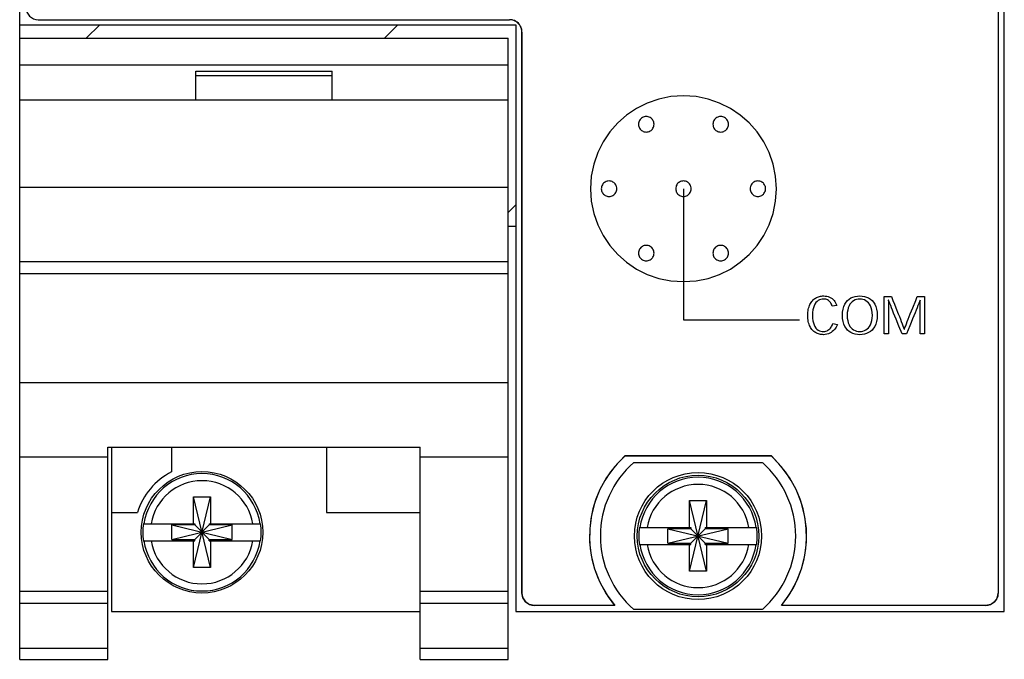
# Model space of a CAD drawing. Header units: inches. Extents: x 0.2 to 16.8, y 0.1 to 10.8.
# Tile 27 of 59: x 9.3 to 10.9, y 2.9 to 3.9. Entities that reach past the tile are written whole.
import ezdxf

# ---------------------------------------------------------------- set-up
doc = ezdxf.new("R2010")
doc.units = ezdxf.units.IN
doc.header["$LTSCALE"] = 0.935
doc.header["$MEASUREMENT"] = 0
doc.layers.get('0').update_dxf_attribs({"linetype": 'CONTINUOUS'})
doc.layers.add('COSMETIC', color=7, linetype='CONTINUOUS')

msp = doc.modelspace()

# ---------------------------------------------------------------- linework, layer by layer
at = {"color": 7, "linetype": 'CONTINUOUS'}
for p, q in [((9.2961, 2.8828), (9.2961, 8.0248)), ((10.8841, 2.9598), (10.8841, 8.0248)), ((10.8741, 7.9949), (10.8741, 2.9899)), ((10.8741, 7.9948), (10.8741, 2.9898)), ((9.2961, 3.9068), (10.0961, 3.9068)), ((9.3261, 3.9148), (10.0861, 3.9148)), ((10.0888, 3.9147), (10.0861, 3.9149)), ((10.0914, 3.9142), (10.0888, 3.9147)), ((10.0939, 3.9133), (10.0914, 3.9142)), ((10.0962, 3.9122), (10.0939, 3.9133)), ((10.0961, 3.9068), (10.0961, 2.9598)), ((10.0983, 3.9107), (10.0962, 3.9122)), ((10.1003, 3.909), (10.0983, 3.9107)), ((10.102, 3.9071), (10.1003, 3.909)), ((10.1034, 3.905), (10.102, 3.9071)), ((10.1046, 3.9027), (10.1034, 3.905)), ((10.1054, 3.9002), (10.1046, 3.9027)), ((10.1059, 3.8976), (10.1054, 3.9002)), ((10.1061, 3.8949), (10.1059, 3.8976)), ((10.1061, 2.9899), (10.1061, 3.8949)), ((10.1061, 3.8948), (10.1061, 2.9898)), ((9.2961, 3.8848), (10.0841, 3.8848)), ((10.0841, 2.8828), (10.0841, 3.8848)), ((9.2961, 3.8418), (10.0841, 3.8418)), ((9.5801, 3.7848), (9.5801, 3.8318)), ((9.5801, 3.8318), (9.8001, 3.8318)), ((9.8001, 3.7848), (9.8001, 3.8318)), ((9.5801, 3.8248), (9.8001, 3.8248)), ((10.0841, 3.7848), (9.2961, 3.7848)), ((10.3082, 3.7804), (10.2909, 3.7717)), ((10.3268, 3.7868), (10.3082, 3.7804)), ((10.3463, 3.7908), (10.3268, 3.7868)), ((10.3666, 3.7921), (10.3463, 3.7908)), ((10.387, 3.7908), (10.3666, 3.7921)), ((10.4065, 3.7868), (10.387, 3.7908)), ((10.425, 3.7804), (10.4065, 3.7868)), ((10.4423, 3.7717), (10.425, 3.7804)), ((10.2909, 3.7717), (10.275, 3.7609)), ((10.4583, 3.7609), (10.4423, 3.7717)), ((10.2606, 3.7482), (10.2479, 3.7338)), ((10.275, 3.7609), (10.2606, 3.7482)), ((10.2942, 3.7478), (10.2941, 3.7461)), ((10.2946, 3.7494), (10.2942, 3.7478)), ((10.2951, 3.7509), (10.2946, 3.7494)), ((10.2958, 3.7524), (10.2951, 3.7509)), ((10.2967, 3.7537), (10.2958, 3.7524)), ((10.2978, 3.7549), (10.2967, 3.7537)), ((10.299, 3.756), (10.2978, 3.7549)), ((10.3003, 3.7569), (10.299, 3.756)), ((10.3018, 3.7576), (10.3003, 3.7569)), ((10.3033, 3.7581), (10.3018, 3.7576)), ((10.3049, 3.7585), (10.3033, 3.7581)), ((10.3066, 3.7586), (10.3049, 3.7585)), ((10.3083, 3.7585), (10.3066, 3.7586)), ((10.3099, 3.7581), (10.3083, 3.7585)), ((10.3115, 3.7576), (10.3099, 3.7581)), ((10.3129, 3.7569), (10.3115, 3.7576)), ((10.3143, 3.756), (10.3129, 3.7569)), ((10.3155, 3.7549), (10.3143, 3.756)), ((10.3165, 3.7537), (10.3155, 3.7549)), ((10.3174, 3.7524), (10.3165, 3.7537)), ((10.3181, 3.7509), (10.3174, 3.7524)), ((10.3187, 3.7494), (10.3181, 3.7509)), ((10.319, 3.7478), (10.3187, 3.7494)), ((10.3191, 3.7461), (10.319, 3.7478)), ((10.4143, 3.7478), (10.4141, 3.7461)), ((10.4146, 3.7494), (10.4143, 3.7478)), ((10.4151, 3.7509), (10.4146, 3.7494)), ((10.4158, 3.7524), (10.4151, 3.7509)), ((10.4167, 3.7537), (10.4158, 3.7524)), ((10.4178, 3.7549), (10.4167, 3.7537)), ((10.419, 3.756), (10.4178, 3.7549)), ((10.4203, 3.7569), (10.419, 3.756)), ((10.4218, 3.7576), (10.4203, 3.7569)), ((10.4233, 3.7581), (10.4218, 3.7576)), ((10.4249, 3.7585), (10.4233, 3.7581)), ((10.4266, 3.7586), (10.4249, 3.7585)), ((10.4283, 3.7585), (10.4266, 3.7586)), ((10.43, 3.7581), (10.4283, 3.7585)), ((10.4315, 3.7576), (10.43, 3.7581)), ((10.4329, 3.7569), (10.4315, 3.7576)), ((10.4343, 3.756), (10.4329, 3.7569)), ((10.4355, 3.7549), (10.4343, 3.756)), ((10.4365, 3.7537), (10.4355, 3.7549)), ((10.4374, 3.7524), (10.4365, 3.7537)), ((10.4381, 3.7509), (10.4374, 3.7524)), ((10.4387, 3.7494), (10.4381, 3.7509)), ((10.439, 3.7478), (10.4387, 3.7494)), ((10.4391, 3.7461), (10.439, 3.7478)), ((10.4727, 3.7482), (10.4583, 3.7609)), ((10.4854, 3.7338), (10.4727, 3.7482)), ((10.2479, 3.7338), (10.2371, 3.7179)), ((10.2941, 3.7461), (10.2942, 3.7444)), ((10.2942, 3.7444), (10.2946, 3.7427)), ((10.2946, 3.7427), (10.2951, 3.7412)), ((10.2951, 3.7412), (10.2958, 3.7398)), ((10.2958, 3.7398), (10.2967, 3.7384)), ((10.2967, 3.7384), (10.2978, 3.7372)), ((10.2978, 3.7372), (10.299, 3.7362)), ((10.299, 3.7362), (10.3003, 3.7353)), ((10.3003, 3.7353), (10.3018, 3.7346)), ((10.3018, 3.7346), (10.3033, 3.734)), ((10.3033, 3.734), (10.3049, 3.7337)), ((10.3049, 3.7337), (10.3066, 3.7336)), ((10.3066, 3.7336), (10.3083, 3.7337)), ((10.3083, 3.7337), (10.3099, 3.734)), ((10.3099, 3.734), (10.3115, 3.7346)), ((10.3115, 3.7346), (10.3129, 3.7353)), ((10.3129, 3.7353), (10.3143, 3.7362)), ((10.3143, 3.7362), (10.3155, 3.7372)), ((10.3155, 3.7372), (10.3165, 3.7384)), ((10.3165, 3.7384), (10.3174, 3.7398)), ((10.3174, 3.7398), (10.3181, 3.7412)), ((10.3181, 3.7412), (10.3187, 3.7427)), ((10.3187, 3.7427), (10.319, 3.7444)), ((10.319, 3.7444), (10.3191, 3.7461)), ((10.4141, 3.7461), (10.4143, 3.7444)), ((10.4143, 3.7444), (10.4146, 3.7427)), ((10.4146, 3.7427), (10.4151, 3.7412)), ((10.4151, 3.7412), (10.4158, 3.7398)), ((10.4158, 3.7398), (10.4167, 3.7384)), ((10.4167, 3.7384), (10.4178, 3.7372)), ((10.4178, 3.7372), (10.419, 3.7362)), ((10.419, 3.7362), (10.4203, 3.7353)), ((10.4203, 3.7353), (10.4218, 3.7346)), ((10.4218, 3.7346), (10.4233, 3.734)), ((10.4233, 3.734), (10.4249, 3.7337)), ((10.4249, 3.7337), (10.4266, 3.7336)), ((10.4266, 3.7336), (10.4283, 3.7337)), ((10.4283, 3.7337), (10.43, 3.734)), ((10.43, 3.734), (10.4315, 3.7346)), ((10.4315, 3.7346), (10.4329, 3.7353)), ((10.4329, 3.7353), (10.4343, 3.7362)), ((10.4343, 3.7362), (10.4355, 3.7372)), ((10.4355, 3.7372), (10.4365, 3.7384)), ((10.4365, 3.7384), (10.4374, 3.7398)), ((10.4374, 3.7398), (10.4381, 3.7412)), ((10.4381, 3.7412), (10.4387, 3.7427)), ((10.4387, 3.7427), (10.439, 3.7444)), ((10.439, 3.7444), (10.4391, 3.7461)), ((10.4962, 3.7179), (10.4854, 3.7338)), ((10.2371, 3.7179), (10.2284, 3.7005)), ((10.5048, 3.7005), (10.4962, 3.7179)), ((10.2284, 3.7005), (10.222, 3.682)), ((10.5113, 3.682), (10.5048, 3.7005)), ((10.222, 3.682), (10.218, 3.6625)), ((10.5153, 3.6625), (10.5113, 3.682)), ((10.218, 3.6625), (10.2166, 3.6422)), ((10.2403, 3.6529), (10.239, 3.652)), ((10.2418, 3.6537), (10.2403, 3.6529)), ((10.2433, 3.6542), (10.2418, 3.6537)), ((10.2449, 3.6545), (10.2433, 3.6542)), ((10.2466, 3.6547), (10.2449, 3.6545)), ((10.2483, 3.6545), (10.2466, 3.6547)), ((10.2499, 3.6542), (10.2483, 3.6545)), ((10.2515, 3.6537), (10.2499, 3.6542)), ((10.2529, 3.6529), (10.2515, 3.6537)), ((10.2543, 3.652), (10.2529, 3.6529)), ((10.3603, 3.6529), (10.359, 3.652)), ((10.3618, 3.6537), (10.3603, 3.6529)), ((10.3633, 3.6542), (10.3618, 3.6537)), ((10.3649, 3.6545), (10.3633, 3.6542)), ((10.3666, 3.6547), (10.3649, 3.6545)), ((10.3683, 3.6545), (10.3666, 3.6547)), ((10.3699, 3.6542), (10.3683, 3.6545)), ((10.3715, 3.6537), (10.3699, 3.6542)), ((10.3729, 3.6529), (10.3715, 3.6537)), ((10.3743, 3.652), (10.3729, 3.6529)), ((10.4803, 3.6529), (10.479, 3.652)), ((10.4818, 3.6537), (10.4803, 3.6529)), ((10.4833, 3.6542), (10.4818, 3.6537)), ((10.4849, 3.6545), (10.4833, 3.6542)), ((10.4866, 3.6547), (10.4849, 3.6545)), ((10.4883, 3.6545), (10.4866, 3.6547)), ((10.49, 3.6542), (10.4883, 3.6545)), ((10.4915, 3.6537), (10.49, 3.6542)), ((10.4929, 3.6529), (10.4915, 3.6537)), ((10.4943, 3.652), (10.4929, 3.6529)), ((10.5166, 3.6422), (10.5153, 3.6625)), ((9.2961, 3.6448), (10.0841, 3.6448)), ((10.2166, 3.6422), (10.218, 3.6218)), ((10.2342, 3.6438), (10.2341, 3.6422)), ((10.2341, 3.6422), (10.2342, 3.6405)), ((10.2346, 3.6455), (10.2342, 3.6438)), ((10.2342, 3.6405), (10.2346, 3.6388)), ((10.2351, 3.647), (10.2346, 3.6455)), ((10.2346, 3.6388), (10.2351, 3.6373)), ((10.2358, 3.6485), (10.2351, 3.647)), ((10.2351, 3.6373), (10.2358, 3.6358)), ((10.2367, 3.6498), (10.2358, 3.6485)), ((10.2378, 3.651), (10.2367, 3.6498)), ((10.239, 3.652), (10.2378, 3.651)), ((10.2555, 3.651), (10.2543, 3.652)), ((10.2565, 3.6498), (10.2555, 3.651)), ((10.2574, 3.6485), (10.2565, 3.6498)), ((10.2581, 3.647), (10.2574, 3.6485)), ((10.2574, 3.6358), (10.2581, 3.6373)), ((10.2587, 3.6455), (10.2581, 3.647)), ((10.2581, 3.6373), (10.2587, 3.6388)), ((10.259, 3.6438), (10.2587, 3.6455)), ((10.2587, 3.6388), (10.259, 3.6405)), ((10.2591, 3.6422), (10.259, 3.6438)), ((10.259, 3.6405), (10.2591, 3.6422)), ((10.3542, 3.6438), (10.3541, 3.6422)), ((10.3541, 3.6422), (10.3542, 3.6405)), ((10.3546, 3.6455), (10.3542, 3.6438)), ((10.3542, 3.6405), (10.3546, 3.6388)), ((10.3551, 3.647), (10.3546, 3.6455)), ((10.3546, 3.6388), (10.3551, 3.6373)), ((10.3558, 3.6485), (10.3551, 3.647)), ((10.3551, 3.6373), (10.3558, 3.6358)), ((10.3567, 3.6498), (10.3558, 3.6485)), ((10.3578, 3.651), (10.3567, 3.6498)), ((10.359, 3.652), (10.3578, 3.651)), ((10.3666, 3.6422), (10.3666, 3.4308)), ((10.3755, 3.651), (10.3743, 3.652)), ((10.3765, 3.6498), (10.3755, 3.651)), ((10.3774, 3.6485), (10.3765, 3.6498)), ((10.3781, 3.647), (10.3774, 3.6485)), ((10.3774, 3.6358), (10.3781, 3.6373)), ((10.3787, 3.6455), (10.3781, 3.647)), ((10.3781, 3.6373), (10.3787, 3.6388)), ((10.379, 3.6438), (10.3787, 3.6455)), ((10.3787, 3.6388), (10.379, 3.6405)), ((10.3791, 3.6422), (10.379, 3.6438)), ((10.379, 3.6405), (10.3791, 3.6422)), ((10.4743, 3.6438), (10.4741, 3.6422)), ((10.4741, 3.6422), (10.4743, 3.6405)), ((10.4746, 3.6455), (10.4743, 3.6438)), ((10.4743, 3.6405), (10.4746, 3.6388)), ((10.4751, 3.647), (10.4746, 3.6455)), ((10.4746, 3.6388), (10.4751, 3.6373)), ((10.4759, 3.6485), (10.4751, 3.647)), ((10.4751, 3.6373), (10.4759, 3.6358)), ((10.4767, 3.6498), (10.4759, 3.6485)), ((10.4778, 3.651), (10.4767, 3.6498)), ((10.479, 3.652), (10.4778, 3.651)), ((10.4955, 3.651), (10.4943, 3.652)), ((10.4965, 3.6498), (10.4955, 3.651)), ((10.4974, 3.6485), (10.4965, 3.6498)), ((10.4981, 3.647), (10.4974, 3.6485)), ((10.4974, 3.6358), (10.4981, 3.6373)), ((10.4987, 3.6455), (10.4981, 3.647)), ((10.4981, 3.6373), (10.4987, 3.6388)), ((10.499, 3.6438), (10.4987, 3.6455)), ((10.4987, 3.6388), (10.499, 3.6405)), ((10.4991, 3.6422), (10.499, 3.6438)), ((10.499, 3.6405), (10.4991, 3.6422)), ((10.5153, 3.6218), (10.5166, 3.6422)), ((10.218, 3.6218), (10.222, 3.6023)), ((10.2358, 3.6358), (10.2367, 3.6345)), ((10.2367, 3.6345), (10.2378, 3.6333)), ((10.2378, 3.6333), (10.239, 3.6323)), ((10.239, 3.6323), (10.2403, 3.6314)), ((10.2403, 3.6314), (10.2418, 3.6306)), ((10.2418, 3.6306), (10.2433, 3.6301)), ((10.2433, 3.6301), (10.2449, 3.6298)), ((10.2449, 3.6298), (10.2466, 3.6296)), ((10.2466, 3.6296), (10.2483, 3.6298)), ((10.2483, 3.6298), (10.2499, 3.6301)), ((10.2499, 3.6301), (10.2515, 3.6306)), ((10.2515, 3.6306), (10.2529, 3.6314)), ((10.2529, 3.6314), (10.2543, 3.6323)), ((10.2543, 3.6323), (10.2555, 3.6333)), ((10.2555, 3.6333), (10.2565, 3.6345)), ((10.2565, 3.6345), (10.2574, 3.6358)), ((10.3558, 3.6358), (10.3567, 3.6345)), ((10.3567, 3.6345), (10.3578, 3.6333)), ((10.3578, 3.6333), (10.359, 3.6323)), ((10.359, 3.6323), (10.3603, 3.6314)), ((10.3603, 3.6314), (10.3618, 3.6306)), ((10.3618, 3.6306), (10.3633, 3.6301)), ((10.3633, 3.6301), (10.3649, 3.6298)), ((10.3649, 3.6298), (10.3666, 3.6296)), ((10.3666, 3.6296), (10.3683, 3.6298)), ((10.3683, 3.6298), (10.3699, 3.6301)), ((10.3699, 3.6301), (10.3715, 3.6306)), ((10.3715, 3.6306), (10.3729, 3.6314)), ((10.3729, 3.6314), (10.3743, 3.6323)), ((10.3743, 3.6323), (10.3755, 3.6333)), ((10.3755, 3.6333), (10.3765, 3.6345)), ((10.3765, 3.6345), (10.3774, 3.6358)), ((10.4759, 3.6358), (10.4767, 3.6345)), ((10.4767, 3.6345), (10.4778, 3.6333)), ((10.4778, 3.6333), (10.479, 3.6323)), ((10.479, 3.6323), (10.4803, 3.6314)), ((10.4803, 3.6314), (10.4818, 3.6306)), ((10.4818, 3.6306), (10.4833, 3.6301)), ((10.4833, 3.6301), (10.4849, 3.6298)), ((10.4849, 3.6298), (10.4866, 3.6296)), ((10.4866, 3.6296), (10.4883, 3.6298)), ((10.4883, 3.6298), (10.49, 3.6301)), ((10.49, 3.6301), (10.4915, 3.6306)), ((10.4915, 3.6306), (10.4929, 3.6314)), ((10.4929, 3.6314), (10.4943, 3.6323)), ((10.4943, 3.6323), (10.4955, 3.6333)), ((10.4955, 3.6333), (10.4965, 3.6345)), ((10.4965, 3.6345), (10.4974, 3.6358)), ((10.5113, 3.6023), (10.5153, 3.6218)), ((10.222, 3.6023), (10.2284, 3.5838)), ((10.5048, 3.5838), (10.5113, 3.6023)), ((10.0841, 3.5818), (10.0961, 3.5818)), ((10.2284, 3.5838), (10.2371, 3.5664)), ((10.4962, 3.5664), (10.5048, 3.5838)), ((10.2371, 3.5664), (10.2479, 3.5505)), ((10.4854, 3.5505), (10.4962, 3.5664)), ((10.2479, 3.5505), (10.2606, 3.5361)), ((10.2946, 3.5416), (10.2942, 3.5399)), ((10.2951, 3.5431), (10.2946, 3.5416)), ((10.2958, 3.5445), (10.2951, 3.5431)), ((10.2967, 3.5459), (10.2958, 3.5445)), ((10.2978, 3.5471), (10.2967, 3.5459)), ((10.299, 3.5481), (10.2978, 3.5471)), ((10.3003, 3.549), (10.299, 3.5481)), ((10.3018, 3.5498), (10.3003, 3.549)), ((10.3033, 3.5503), (10.3018, 3.5498)), ((10.3049, 3.5506), (10.3033, 3.5503)), ((10.3066, 3.5507), (10.3049, 3.5506)), ((10.3083, 3.5506), (10.3066, 3.5507)), ((10.3099, 3.5503), (10.3083, 3.5506)), ((10.3115, 3.5498), (10.3099, 3.5503)), ((10.3129, 3.549), (10.3115, 3.5498)), ((10.3143, 3.5481), (10.3129, 3.549)), ((10.3155, 3.5471), (10.3143, 3.5481)), ((10.3165, 3.5459), (10.3155, 3.5471)), ((10.3174, 3.5445), (10.3165, 3.5459)), ((10.3181, 3.5431), (10.3174, 3.5445)), ((10.3187, 3.5416), (10.3181, 3.5431)), ((10.319, 3.5399), (10.3187, 3.5416)), ((10.4146, 3.5416), (10.4143, 3.5399)), ((10.4151, 3.5431), (10.4146, 3.5416)), ((10.4158, 3.5445), (10.4151, 3.5431)), ((10.4167, 3.5459), (10.4158, 3.5445)), ((10.4178, 3.5471), (10.4167, 3.5459)), ((10.419, 3.5481), (10.4178, 3.5471)), ((10.4203, 3.549), (10.419, 3.5481)), ((10.4218, 3.5498), (10.4203, 3.549)), ((10.4233, 3.5503), (10.4218, 3.5498)), ((10.4249, 3.5506), (10.4233, 3.5503)), ((10.4266, 3.5507), (10.4249, 3.5506)), ((10.4283, 3.5506), (10.4266, 3.5507)), ((10.43, 3.5503), (10.4283, 3.5506)), ((10.4315, 3.5498), (10.43, 3.5503)), ((10.4329, 3.549), (10.4315, 3.5498)), ((10.4343, 3.5481), (10.4329, 3.549)), ((10.4355, 3.5471), (10.4343, 3.5481)), ((10.4365, 3.5459), (10.4355, 3.5471)), ((10.4374, 3.5445), (10.4365, 3.5459)), ((10.4381, 3.5431), (10.4374, 3.5445)), ((10.4387, 3.5416), (10.4381, 3.5431)), ((10.439, 3.5399), (10.4387, 3.5416)), ((10.4727, 3.5361), (10.4854, 3.5505)), ((10.2606, 3.5361), (10.275, 3.5234)), ((10.2942, 3.5399), (10.2941, 3.5382)), ((10.2941, 3.5382), (10.2942, 3.5365)), ((10.2942, 3.5365), (10.2946, 3.5349)), ((10.2946, 3.5349), (10.2951, 3.5334)), ((10.2951, 3.5334), (10.2958, 3.5319)), ((10.2958, 3.5319), (10.2967, 3.5306)), ((10.2967, 3.5306), (10.2978, 3.5294)), ((10.2978, 3.5294), (10.299, 3.5283)), ((10.299, 3.5283), (10.3003, 3.5274)), ((10.3003, 3.5274), (10.3018, 3.5267)), ((10.3018, 3.5267), (10.3033, 3.5262)), ((10.3033, 3.5262), (10.3049, 3.5258)), ((10.3049, 3.5258), (10.3066, 3.5257)), ((10.3066, 3.5257), (10.3083, 3.5258)), ((10.3083, 3.5258), (10.3099, 3.5262)), ((10.3099, 3.5262), (10.3115, 3.5267)), ((10.3115, 3.5267), (10.3129, 3.5274)), ((10.3129, 3.5274), (10.3143, 3.5283)), ((10.3143, 3.5283), (10.3155, 3.5294)), ((10.3155, 3.5294), (10.3165, 3.5306)), ((10.3165, 3.5306), (10.3174, 3.5319)), ((10.3174, 3.5319), (10.3181, 3.5334)), ((10.3181, 3.5334), (10.3187, 3.5349)), ((10.3187, 3.5349), (10.319, 3.5365)), ((10.3191, 3.5382), (10.319, 3.5399)), ((10.319, 3.5365), (10.3191, 3.5382)), ((10.4143, 3.5399), (10.4141, 3.5382)), ((10.4141, 3.5382), (10.4143, 3.5365)), ((10.4143, 3.5365), (10.4146, 3.5349)), ((10.4146, 3.5349), (10.4151, 3.5334)), ((10.4151, 3.5334), (10.4158, 3.5319)), ((10.4158, 3.5319), (10.4167, 3.5306)), ((10.4167, 3.5306), (10.4178, 3.5294)), ((10.4178, 3.5294), (10.419, 3.5283)), ((10.419, 3.5283), (10.4203, 3.5274)), ((10.4203, 3.5274), (10.4218, 3.5267)), ((10.4218, 3.5267), (10.4233, 3.5262)), ((10.4233, 3.5262), (10.4249, 3.5258)), ((10.4249, 3.5258), (10.4266, 3.5257)), ((10.4266, 3.5257), (10.4283, 3.5258)), ((10.4283, 3.5258), (10.43, 3.5262)), ((10.43, 3.5262), (10.4315, 3.5267)), ((10.4315, 3.5267), (10.4329, 3.5274)), ((10.4329, 3.5274), (10.4343, 3.5283)), ((10.4343, 3.5283), (10.4355, 3.5294)), ((10.4355, 3.5294), (10.4365, 3.5306)), ((10.4365, 3.5306), (10.4374, 3.5319)), ((10.4374, 3.5319), (10.4381, 3.5334)), ((10.4381, 3.5334), (10.4387, 3.5349)), ((10.4387, 3.5349), (10.439, 3.5365)), ((10.4391, 3.5382), (10.439, 3.5399)), ((10.439, 3.5365), (10.4391, 3.5382)), ((10.4583, 3.5234), (10.4727, 3.5361)), ((9.2961, 3.5248), (10.0841, 3.5248)), ((10.275, 3.5234), (10.2909, 3.5126)), ((10.2909, 3.5126), (10.3082, 3.504)), ((10.425, 3.504), (10.4423, 3.5126)), ((10.4423, 3.5126), (10.4583, 3.5234)), ((9.2961, 3.5053), (10.0841, 3.5053)), ((10.3082, 3.504), (10.3268, 3.4975)), ((10.3268, 3.4975), (10.3463, 3.4935)), ((10.387, 3.4935), (10.4065, 3.4975)), ((10.4065, 3.4975), (10.425, 3.504)), ((10.3463, 3.4935), (10.3666, 3.4922)), ((10.3666, 3.4922), (10.387, 3.4935)), ((10.5747, 3.4615), (10.5759, 3.4627)), ((10.5759, 3.4627), (10.5771, 3.4638)), ((10.5771, 3.4638), (10.5784, 3.4648)), ((10.5784, 3.4648), (10.5798, 3.4657)), ((10.5798, 3.4657), (10.5812, 3.4665)), ((10.5812, 3.4665), (10.5827, 3.4672)), ((10.5827, 3.4672), (10.5843, 3.4678)), ((10.586, 3.4627), (10.5839, 3.4616)), ((10.5843, 3.4678), (10.5859, 3.4683)), ((10.5859, 3.4683), (10.5875, 3.4687)), ((10.5882, 3.4635), (10.586, 3.4627)), ((10.5875, 3.4687), (10.5892, 3.4689)), ((10.5904, 3.4639), (10.5882, 3.4635)), ((10.5892, 3.4689), (10.591, 3.4691)), ((10.5928, 3.4641), (10.5904, 3.4639)), ((10.591, 3.4691), (10.5928, 3.4692)), ((10.5928, 3.4692), (10.5954, 3.469)), ((10.5945, 3.464), (10.5928, 3.4641)), ((10.5962, 3.4637), (10.5945, 3.464)), ((10.5954, 3.469), (10.5978, 3.4687)), ((10.5977, 3.4633), (10.5962, 3.4637)), ((10.5991, 3.4626), (10.5977, 3.4633)), ((10.5978, 3.4687), (10.6002, 3.4681)), ((10.6004, 3.4618), (10.5991, 3.4626)), ((10.6002, 3.4681), (10.6023, 3.4673)), ((10.6023, 3.4673), (10.6044, 3.4663)), ((10.6044, 3.4663), (10.6062, 3.4651)), ((10.6062, 3.4651), (10.6079, 3.4636)), ((10.6079, 3.4636), (10.6095, 3.462)), ((10.6095, 3.462), (10.6109, 3.4602)), ((10.6312, 3.4617), (10.6338, 3.464)), ((10.6338, 3.464), (10.6368, 3.4659)), ((10.6368, 3.4659), (10.64, 3.4673)), ((10.64, 3.4673), (10.6435, 3.4684)), ((10.6434, 3.4626), (10.6411, 3.4614)), ((10.6458, 3.4634), (10.6434, 3.4626)), ((10.6435, 3.4684), (10.6472, 3.469)), ((10.6483, 3.4639), (10.6458, 3.4634)), ((10.6472, 3.469), (10.651, 3.4692)), ((10.6509, 3.464), (10.6483, 3.4639)), ((10.651, 3.464), (10.6509, 3.464)), ((10.651, 3.4692), (10.6548, 3.469)), ((10.6536, 3.4639), (10.651, 3.464)), ((10.6561, 3.4634), (10.6536, 3.4639)), ((10.6548, 3.469), (10.6585, 3.4684)), ((10.6586, 3.4626), (10.6561, 3.4634)), ((10.6585, 3.4684), (10.6619, 3.4673)), ((10.6609, 3.4614), (10.6586, 3.4626)), ((10.6619, 3.4673), (10.6652, 3.4659)), ((10.6652, 3.4659), (10.6682, 3.464)), ((10.6682, 3.464), (10.6708, 3.4617)), ((10.6904, 3.468), (10.7019, 3.468)), ((10.6904, 3.4078), (10.6904, 3.468)), ((10.6973, 3.4624), (10.697, 3.4624)), ((10.697, 3.4624), (10.6971, 3.4598)), ((10.6983, 3.4598), (10.6973, 3.4624)), ((10.7019, 3.468), (10.7044, 3.4617)), ((10.7412, 3.4617), (10.7437, 3.468)), ((10.7437, 3.468), (10.7552, 3.468)), ((10.7482, 3.4624), (10.7473, 3.4599)), ((10.7485, 3.4624), (10.7482, 3.4624)), ((10.7485, 3.4598), (10.7485, 3.4624)), ((10.7552, 3.468), (10.7552, 3.4078)), ((10.5676, 3.4453), (10.568, 3.4475)), ((10.568, 3.4475), (10.5685, 3.4496)), ((10.5685, 3.4496), (10.5691, 3.4516)), ((10.5691, 3.4516), (10.5698, 3.4535)), ((10.5698, 3.4535), (10.5706, 3.4553)), ((10.5706, 3.4553), (10.5715, 3.457)), ((10.5715, 3.457), (10.5725, 3.4586)), ((10.5725, 3.4586), (10.5735, 3.4601)), ((10.5735, 3.4601), (10.5747, 3.4615)), ((10.5753, 3.4465), (10.5748, 3.4424)), ((10.5762, 3.4502), (10.5753, 3.4465)), ((10.5773, 3.4533), (10.5762, 3.4502)), ((10.5786, 3.456), (10.5773, 3.4533)), ((10.5802, 3.4583), (10.5786, 3.456)), ((10.582, 3.4601), (10.5802, 3.4583)), ((10.5839, 3.4616), (10.582, 3.4601)), ((10.6015, 3.4609), (10.6004, 3.4618)), ((10.6026, 3.4598), (10.6015, 3.4609)), ((10.6035, 3.4586), (10.6026, 3.4598)), ((10.6044, 3.4573), (10.6035, 3.4586)), ((10.6052, 3.4558), (10.6044, 3.4573)), ((10.6058, 3.4543), (10.6052, 3.4558)), ((10.6064, 3.4526), (10.6058, 3.4543)), ((10.6139, 3.4536), (10.6064, 3.4526)), ((10.6109, 3.4602), (10.612, 3.4582)), ((10.612, 3.4582), (10.6131, 3.456)), ((10.6131, 3.456), (10.6139, 3.4536)), ((10.6232, 3.4431), (10.624, 3.4478)), ((10.624, 3.4478), (10.6252, 3.452)), ((10.6252, 3.452), (10.6268, 3.4557)), ((10.6268, 3.4557), (10.6288, 3.4589)), ((10.6288, 3.4589), (10.6312, 3.4617)), ((10.6315, 3.4463), (10.6309, 3.4423)), ((10.6324, 3.4499), (10.6315, 3.4463)), ((10.6336, 3.453), (10.6324, 3.4499)), ((10.6352, 3.4557), (10.6336, 3.453)), ((10.6369, 3.458), (10.6352, 3.4557)), ((10.6389, 3.4599), (10.6369, 3.458)), ((10.6411, 3.4614), (10.6389, 3.4599)), ((10.6631, 3.4599), (10.6609, 3.4614)), ((10.6651, 3.458), (10.6631, 3.4599)), ((10.6668, 3.4557), (10.6651, 3.458)), ((10.6683, 3.453), (10.6668, 3.4557)), ((10.6696, 3.4499), (10.6683, 3.453)), ((10.6705, 3.4463), (10.6696, 3.4499)), ((10.6711, 3.4423), (10.6705, 3.4463)), ((10.6708, 3.4617), (10.6732, 3.4589)), ((10.6732, 3.4589), (10.6752, 3.4557)), ((10.6752, 3.4557), (10.6768, 3.452)), ((10.6768, 3.452), (10.678, 3.4478)), ((10.678, 3.4478), (10.6788, 3.4431)), ((10.6971, 3.4598), (10.6971, 3.4569)), ((10.6971, 3.4569), (10.6972, 3.4536)), ((10.6972, 3.4536), (10.6972, 3.4499)), ((10.6972, 3.4499), (10.6972, 3.4459)), ((10.6995, 3.4569), (10.6983, 3.4598)), ((10.7008, 3.4536), (10.6995, 3.4569)), ((10.7022, 3.45), (10.7008, 3.4536)), ((10.7038, 3.446), (10.7022, 3.45)), ((10.7044, 3.4617), (10.7068, 3.4557)), ((10.7068, 3.4557), (10.709, 3.4502)), ((10.709, 3.4502), (10.7131, 3.4401)), ((10.7345, 3.4451), (10.7366, 3.4502)), ((10.7366, 3.4502), (10.7412, 3.4617)), ((10.7418, 3.4461), (10.7401, 3.4418)), ((10.7434, 3.4501), (10.7418, 3.4461)), ((10.7448, 3.4537), (10.7434, 3.4501)), ((10.7461, 3.4569), (10.7448, 3.4537)), ((10.7473, 3.4599), (10.7461, 3.4569)), ((10.7484, 3.4536), (10.7485, 3.4569)), ((10.7484, 3.4499), (10.7484, 3.4536)), ((10.7484, 3.4459), (10.7484, 3.4499)), ((10.7485, 3.4569), (10.7485, 3.4598)), ((10.3666, 3.4308), (10.5536, 3.4308)), ((10.5671, 3.4406), (10.5673, 3.443)), ((10.5671, 3.4381), (10.5671, 3.4406)), ((10.5671, 3.4353), (10.5671, 3.4381)), ((10.5673, 3.4327), (10.5671, 3.4353)), ((10.5673, 3.443), (10.5676, 3.4453)), ((10.5676, 3.4302), (10.5673, 3.4327)), ((10.568, 3.4279), (10.5676, 3.4302)), ((10.5748, 3.4424), (10.5747, 3.4378)), ((10.5747, 3.4378), (10.5748, 3.4332)), ((10.5748, 3.4332), (10.5753, 3.4291)), ((10.623, 3.438), (10.6232, 3.4431)), ((10.623, 3.4379), (10.623, 3.438)), ((10.6232, 3.4327), (10.623, 3.4379)), ((10.624, 3.428), (10.6232, 3.4327)), ((10.6309, 3.4423), (10.6307, 3.4378)), ((10.6307, 3.4378), (10.6309, 3.4334)), ((10.6309, 3.4334), (10.6315, 3.4294)), ((10.6705, 3.4294), (10.6711, 3.4334)), ((10.6713, 3.4378), (10.6711, 3.4423)), ((10.6711, 3.4334), (10.6713, 3.4378)), ((10.6788, 3.4327), (10.678, 3.428)), ((10.6788, 3.4431), (10.679, 3.4379)), ((10.679, 3.4379), (10.6788, 3.4327)), ((10.6972, 3.4459), (10.6972, 3.4416)), ((10.6972, 3.4416), (10.6973, 3.4368)), ((10.6973, 3.4368), (10.6973, 3.4318)), ((10.6973, 3.4318), (10.6973, 3.4263)), ((10.7056, 3.4416), (10.7038, 3.446)), ((10.7095, 3.4318), (10.7056, 3.4416)), ((10.7141, 3.4205), (10.7095, 3.4318)), ((10.7131, 3.4401), (10.7149, 3.4357)), ((10.7149, 3.4357), (10.7165, 3.4315)), ((10.7165, 3.4315), (10.718, 3.4277)), ((10.7276, 3.4277), (10.7291, 3.4316)), ((10.7291, 3.4316), (10.7307, 3.4357)), ((10.7307, 3.4357), (10.7325, 3.4402)), ((10.7325, 3.4402), (10.7345, 3.4451)), ((10.7361, 3.432), (10.7339, 3.4265)), ((10.7382, 3.4371), (10.7361, 3.432)), ((10.7401, 3.4418), (10.7382, 3.4371)), ((10.7483, 3.4416), (10.7484, 3.4459)), ((10.7483, 3.4368), (10.7483, 3.4416)), ((10.7483, 3.4318), (10.7483, 3.4368)), ((10.7483, 3.4263), (10.7483, 3.4318)), ((10.5685, 3.4257), (10.568, 3.4279)), ((10.5692, 3.4237), (10.5685, 3.4257)), ((10.5699, 3.4217), (10.5692, 3.4237)), ((10.5707, 3.4199), (10.5699, 3.4217)), ((10.5716, 3.4182), (10.5707, 3.4199)), ((10.5726, 3.4167), (10.5716, 3.4182)), ((10.5736, 3.4152), (10.5726, 3.4167)), ((10.5748, 3.4139), (10.5736, 3.4152)), ((10.5753, 3.4291), (10.5762, 3.4255)), ((10.5762, 3.4255), (10.5772, 3.4223)), ((10.5772, 3.4223), (10.5786, 3.4196)), ((10.5786, 3.4196), (10.5801, 3.4174)), ((10.5801, 3.4174), (10.5819, 3.4156)), ((10.5819, 3.4156), (10.5838, 3.4141)), ((10.5997, 3.4138), (10.6012, 3.4148)), ((10.6012, 3.4148), (10.6025, 3.416)), ((10.6025, 3.416), (10.6036, 3.4173)), ((10.6036, 3.4173), (10.6046, 3.4187)), ((10.6046, 3.4187), (10.6055, 3.4201)), ((10.6055, 3.4201), (10.6063, 3.4216)), ((10.6063, 3.4216), (10.6069, 3.4231)), ((10.6069, 3.4231), (10.6074, 3.4245)), ((10.6074, 3.4245), (10.6149, 3.4232)), ((10.6102, 3.4149), (10.6085, 3.4132)), ((10.6116, 3.4169), (10.6102, 3.4149)), ((10.6129, 3.4189), (10.6116, 3.4169)), ((10.614, 3.421), (10.6129, 3.4189)), ((10.6149, 3.4232), (10.614, 3.421)), ((10.6252, 3.4238), (10.624, 3.428)), ((10.6268, 3.4201), (10.6252, 3.4238)), ((10.6288, 3.4169), (10.6268, 3.4201)), ((10.6312, 3.4141), (10.6288, 3.4169)), ((10.6315, 3.4294), (10.6324, 3.4258)), ((10.6324, 3.4258), (10.6336, 3.4227)), ((10.6336, 3.4227), (10.6352, 3.42)), ((10.6352, 3.42), (10.6369, 3.4177)), ((10.6369, 3.4177), (10.6389, 3.4158)), ((10.6389, 3.4158), (10.6411, 3.4143)), ((10.6411, 3.4143), (10.6434, 3.4132)), ((10.6586, 3.4132), (10.6609, 3.4143)), ((10.6609, 3.4143), (10.6631, 3.4158)), ((10.6631, 3.4158), (10.6651, 3.4177)), ((10.6651, 3.4177), (10.6668, 3.42)), ((10.6668, 3.42), (10.6683, 3.4227)), ((10.6683, 3.4227), (10.6696, 3.4258)), ((10.6696, 3.4258), (10.6705, 3.4294)), ((10.6732, 3.4169), (10.6708, 3.4141)), ((10.6752, 3.4201), (10.6732, 3.4169)), ((10.6768, 3.4238), (10.6752, 3.4201)), ((10.678, 3.428), (10.6768, 3.4238)), ((10.6973, 3.4263), (10.6973, 3.4143)), ((10.6973, 3.4143), (10.6973, 3.4078)), ((10.7193, 3.4078), (10.7141, 3.4205)), ((10.718, 3.4277), (10.7194, 3.4242)), ((10.7194, 3.4242), (10.7206, 3.421)), ((10.7206, 3.421), (10.7217, 3.4181)), ((10.7217, 3.4181), (10.7227, 3.4154)), ((10.7227, 3.4154), (10.7229, 3.4154)), ((10.7229, 3.4154), (10.7239, 3.4181)), ((10.7239, 3.4181), (10.725, 3.421)), ((10.725, 3.421), (10.7262, 3.4242)), ((10.7262, 3.4242), (10.7276, 3.4277)), ((10.7315, 3.4207), (10.7262, 3.4078)), ((10.7339, 3.4265), (10.7315, 3.4207)), ((10.7483, 3.4143), (10.7483, 3.4263)), ((10.7483, 3.4078), (10.7483, 3.4143)), ((10.5759, 3.4128), (10.5748, 3.4139)), ((10.5771, 3.4117), (10.5759, 3.4128)), ((10.5784, 3.4107), (10.5771, 3.4117)), ((10.5797, 3.4099), (10.5784, 3.4107)), ((10.5812, 3.4091), (10.5797, 3.4099)), ((10.5827, 3.4085), (10.5812, 3.4091)), ((10.5842, 3.4079), (10.5827, 3.4085)), ((10.5838, 3.4141), (10.5859, 3.413)), ((10.5858, 3.4074), (10.5842, 3.4079)), ((10.5875, 3.4071), (10.5858, 3.4074)), ((10.5859, 3.413), (10.588, 3.4122)), ((10.5891, 3.4068), (10.5875, 3.4071)), ((10.588, 3.4122), (10.5903, 3.4118)), ((10.5909, 3.4067), (10.5891, 3.4068)), ((10.5903, 3.4118), (10.5926, 3.4117)), ((10.5926, 3.4066), (10.5909, 3.4067)), ((10.5926, 3.4117), (10.5946, 3.4118)), ((10.5953, 3.4068), (10.5926, 3.4066)), ((10.5946, 3.4118), (10.5964, 3.4122)), ((10.5978, 3.4072), (10.5953, 3.4068)), ((10.5964, 3.4122), (10.5982, 3.4129)), ((10.6003, 3.408), (10.5978, 3.4072)), ((10.5982, 3.4129), (10.5997, 3.4138)), ((10.6026, 3.4089), (10.6003, 3.408)), ((10.6047, 3.4101), (10.6026, 3.4089)), ((10.6067, 3.4116), (10.6047, 3.4101)), ((10.6085, 3.4132), (10.6067, 3.4116)), ((10.6338, 3.4118), (10.6312, 3.4141)), ((10.6368, 3.4099), (10.6338, 3.4118)), ((10.64, 3.4084), (10.6368, 3.4099)), ((10.6435, 3.4074), (10.64, 3.4084)), ((10.6434, 3.4132), (10.6459, 3.4124)), ((10.6472, 3.4068), (10.6435, 3.4074)), ((10.6459, 3.4124), (10.6484, 3.4119)), ((10.651, 3.4066), (10.6472, 3.4068)), ((10.6484, 3.4119), (10.651, 3.4117)), ((10.651, 3.4117), (10.6536, 3.4119)), ((10.6548, 3.4068), (10.651, 3.4066)), ((10.6536, 3.4119), (10.6561, 3.4124)), ((10.6585, 3.4074), (10.6548, 3.4068)), ((10.6561, 3.4124), (10.6586, 3.4132)), ((10.6619, 3.4084), (10.6585, 3.4074)), ((10.6652, 3.4099), (10.6619, 3.4084)), ((10.6682, 3.4118), (10.6652, 3.4099)), ((10.6708, 3.4141), (10.6682, 3.4118)), ((10.6973, 3.4078), (10.6904, 3.4078)), ((10.7262, 3.4078), (10.7193, 3.4078)), ((10.7552, 3.4078), (10.7483, 3.4078)), ((9.2961, 3.3295), (10.0841, 3.3295)), ((9.4381, 3.2251), (9.9421, 3.2251)), ((9.4381, 2.8828), (9.4381, 3.2251)), ((9.4441, 3.2251), (9.4441, 2.9598)), ((9.5411, 3.2251), (9.5411, 3.1852)), ((9.7911, 3.2251), (9.7911, 3.1198)), ((9.9421, 2.8828), (9.9421, 3.2251)), ((9.2961, 3.2098), (9.4381, 3.2098)), ((9.9421, 3.2098), (10.0841, 3.2098)), ((10.2719, 3.2109), (10.2559, 3.1942)), ((10.5083, 3.2108), (10.2718, 3.2108)), ((10.5084, 3.2109), (10.2719, 3.2109)), ((10.5243, 3.1942), (10.5084, 3.2109)), ((10.2559, 3.1942), (10.2426, 3.1761)), ((10.2863, 3.2003), (10.4938, 3.2003)), ((10.5377, 3.1761), (10.5243, 3.1942)), ((10.2426, 3.1761), (10.2318, 3.1567)), ((10.5484, 3.1567), (10.5377, 3.1761)), ((9.5763, 3.1449), (9.6039, 3.1449)), ((9.6039, 3.0308), (9.5763, 3.1449)), ((9.5763, 3.1016), (9.5763, 3.1449)), ((9.5763, 3.0308), (9.6039, 3.1449)), ((9.6039, 3.1449), (9.6039, 3.1016)), ((10.2318, 3.1567), (10.2237, 3.1363)), ((10.5565, 3.1363), (10.5484, 3.1567)), ((10.2237, 3.1363), (10.2182, 3.1152)), ((10.3763, 3.1389), (10.4039, 3.1389)), ((10.4039, 3.0248), (10.3763, 3.1389)), ((10.3763, 3.0956), (10.3763, 3.1389)), ((10.3763, 3.0248), (10.4039, 3.1389)), ((10.4039, 3.1389), (10.4039, 3.0956)), ((10.562, 3.1152), (10.5565, 3.1363)), ((9.4441, 3.1198), (9.4859, 3.1198)), ((9.7911, 3.1198), (9.9421, 3.1198)), ((10.2182, 3.1152), (10.2154, 3.0937)), ((10.5648, 3.0937), (10.562, 3.1152)), ((9.4954, 3.1016), (9.5784, 3.1016)), ((9.5416, 3.0996), (9.6386, 3.0761)), ((9.5784, 3.0996), (9.5416, 3.0996)), ((9.5416, 3.0761), (9.6386, 3.0996)), ((9.5416, 3.0761), (9.5416, 3.0996)), ((9.5784, 3.1016), (9.5784, 3.0996)), ((9.5784, 3.0996), (9.6018, 3.0761)), ((9.5784, 3.0761), (9.6018, 3.0996)), ((9.6018, 3.1016), (9.6847, 3.1016)), ((9.6018, 3.1016), (9.6018, 3.0996)), ((9.6386, 3.0996), (9.6018, 3.0996)), ((9.6386, 3.0761), (9.6386, 3.0996)), ((10.2154, 3.0937), (10.2153, 3.0719)), ((10.2954, 3.0956), (10.3784, 3.0956)), ((10.3784, 3.0936), (10.3416, 3.0936)), ((10.3416, 3.0936), (10.4386, 3.0701)), ((10.3416, 3.0701), (10.4386, 3.0936)), ((10.3416, 3.0701), (10.3416, 3.0936)), ((10.3784, 3.0956), (10.3784, 3.0936)), ((10.3784, 3.0936), (10.4018, 3.0701)), ((10.3784, 3.0701), (10.4018, 3.0936)), ((10.4018, 3.0956), (10.4847, 3.0956)), ((10.4018, 3.0956), (10.4018, 3.0936)), ((10.4386, 3.0936), (10.4018, 3.0936)), ((10.4386, 3.0701), (10.4386, 3.0936)), ((10.5649, 3.0719), (10.5648, 3.0937)), ((9.4954, 3.0741), (9.5784, 3.0741)), ((9.5416, 3.0761), (9.5784, 3.0761)), ((9.5763, 3.0308), (9.5763, 3.0741)), ((9.5784, 3.0741), (9.5784, 3.0761)), ((9.6018, 3.0761), (9.6386, 3.0761)), ((9.6018, 3.0741), (9.6018, 3.0761)), ((9.6018, 3.0741), (9.6847, 3.0741)), ((9.6039, 3.0741), (9.6039, 3.0308)), ((10.2153, 3.0719), (10.2179, 3.0503)), ((10.2954, 3.0681), (10.3784, 3.0681)), ((10.3416, 3.0701), (10.3784, 3.0701)), ((10.3763, 3.0248), (10.3763, 3.0681)), ((10.3784, 3.0681), (10.3784, 3.0701)), ((10.4018, 3.0701), (10.4386, 3.0701)), ((10.4018, 3.0681), (10.4018, 3.0701)), ((10.4018, 3.0681), (10.4847, 3.0681)), ((10.4039, 3.0681), (10.4039, 3.0248)), ((10.5623, 3.0503), (10.5649, 3.0719)), ((10.2179, 3.0503), (10.2232, 3.029)), ((10.557, 3.029), (10.5623, 3.0503)), ((9.6039, 3.0308), (9.5763, 3.0308)), ((10.2232, 3.029), (10.2313, 3.0083)), ((10.4039, 3.0248), (10.3763, 3.0248)), ((10.549, 3.0083), (10.557, 3.029)), ((10.2313, 3.0083), (10.2421, 2.9885)), ((10.5382, 2.9885), (10.549, 3.0083)), ((9.2961, 2.9928), (9.4381, 2.9928)), ((9.9421, 2.9928), (10.0841, 2.9928)), ((10.1063, 2.9872), (10.1061, 2.9899)), ((10.1068, 2.9846), (10.1063, 2.9872)), ((10.2421, 2.9885), (10.2557, 2.9699)), ((10.5246, 2.9699), (10.5382, 2.9885)), ((10.8739, 2.9872), (10.8734, 2.9846)), ((10.8741, 2.9899), (10.8739, 2.9872)), ((9.2961, 2.9736), (9.4381, 2.9736)), ((9.9421, 2.9736), (10.0841, 2.9736)), ((10.1077, 2.9821), (10.1068, 2.9846)), ((10.1089, 2.9798), (10.1077, 2.9821)), ((10.1103, 2.9777), (10.1089, 2.9798)), ((10.112, 2.9758), (10.1103, 2.9777)), ((10.1139, 2.9741), (10.112, 2.9758)), ((10.116, 2.9726), (10.1139, 2.9741)), ((10.1183, 2.9715), (10.116, 2.9726)), ((10.1208, 2.9706), (10.1183, 2.9715)), ((10.1234, 2.9701), (10.1208, 2.9706)), ((10.1261, 2.9699), (10.1234, 2.9701)), ((10.2557, 2.9699), (10.1261, 2.9699)), ((10.2556, 2.9698), (10.1261, 2.9698)), ((10.8541, 2.9698), (10.5245, 2.9698)), ((10.8541, 2.9699), (10.5246, 2.9699)), ((10.8568, 2.9701), (10.8541, 2.9699)), ((10.8594, 2.9706), (10.8568, 2.9701)), ((10.8619, 2.9715), (10.8594, 2.9706)), ((10.8642, 2.9726), (10.8619, 2.9715)), ((10.8663, 2.9741), (10.8642, 2.9726)), ((10.8683, 2.9758), (10.8663, 2.9741)), ((10.87, 2.9777), (10.8683, 2.9758)), ((10.8714, 2.9798), (10.87, 2.9777)), ((10.8725, 2.9821), (10.8714, 2.9798)), ((10.8734, 2.9846), (10.8725, 2.9821)), ((9.4441, 2.9598), (9.9421, 2.9598)), ((10.0961, 2.9598), (10.8841, 2.9598)), ((10.4938, 2.9633), (10.2863, 2.9633)), ((9.2961, 2.9008), (9.4381, 2.9008)), ((9.9421, 2.9008), (10.0841, 2.9008)), ((9.2961, 2.8828), (9.4381, 2.8828)), ((9.9421, 2.8828), (10.0841, 2.8828))]:
    msp.add_line(p, q, dxfattribs=at)
for centre, radius in [((9.5901, 3.0878), 0.098), ((10.3901, 3.0818), 0.1025), ((10.3901, 3.0818), 0.098)]:
    msp.add_circle(centre, radius, dxfattribs=at)
for centre, radius, start, end in [((9.3261, 3.9348), 0.02, 180, 270), ((10.0861, 3.8948), 0.02, 0, 90), ((10.3901, 3.0818), 0.175, 132.5114, 219.7918), ((10.3901, 3.0818), 0.175, 320.2082, 47.4886), ((10.3901, 3.0818), 0.1575, 131.203, 228.797), ((10.3901, 3.0818), 0.1575, 311.203, 48.797), ((9.5901, 3.0878), 0.109, 116.7143, 162.9277), ((9.5901, 3.0878), 0.0956, 171.7166, 188.2834), ((9.5901, 3.0878), 0.0956, 351.7166, 8.2834), ((10.3901, 3.0818), 0.0956, 171.7166, 188.2834), ((10.3901, 3.0818), 0.0956, 351.7166, 8.2834), ((10.1261, 2.9898), 0.02, 180, 270), ((10.8541, 2.9898), 0.02, 270, 360)]:
    msp.add_arc(centre, radius, start, end, dxfattribs=at)
at = {"color": 9, "linetype": 'CONTINUOUS'}
for centre, radius, start, end in [((9.5901, 3.0878), 0.0947, 8.3637, 171.6363), ((10.3901, 3.0818), 0.0947, 8.3637, 171.6363), ((9.5901, 3.0878), 0.0832, 9.5336, 170.4664), ((10.3901, 3.0818), 0.0832, 9.5336, 170.4664), ((9.5901, 3.0878), 0.0947, 188.3637, 351.6363), ((9.5901, 3.0878), 0.0832, 189.5336, 350.4664), ((10.3901, 3.0818), 0.0947, 188.3637, 351.6363), ((10.3901, 3.0818), 0.0832, 189.5336, 350.4664)]:
    msp.add_arc(centre, radius, start, end, dxfattribs=at)
at = {"layer": 'COSMETIC', "color": 2, "linetype": 'CONTINUOUS'}
for p, q in [((9.4034, 3.8848), (9.4254, 3.9068)), ((9.8842, 3.8848), (9.9062, 3.9068)), ((10.0841, 3.6039), (10.0961, 3.6159))]:
    msp.add_line(p, q, dxfattribs=at)
at = {"layer": 'COSMETIC', "color": 7, "linetype": 'CONTINUOUS'}
msp.add_line((10.0841, 3.5818), (10.0961, 3.5818), dxfattribs=at)

doc.saveas('drawing.dxf')
